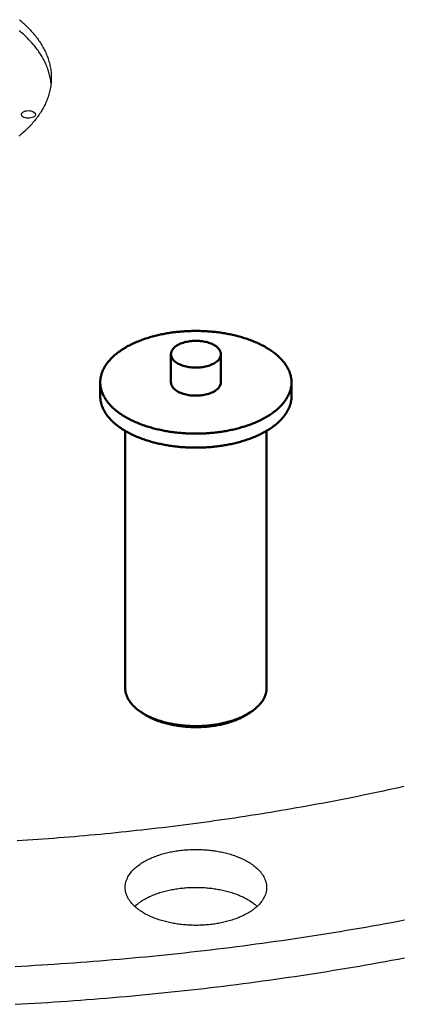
# Model space of a CAD drawing. Header units: millimetres. Extents: x 0 to 841, y 0 to 594.
# Tile 19 of 50: x 350 to 384, y 243 to 329. Entities that reach past the tile are written whole.
import ezdxf

# ---------------------------------------------------------------- set-up
doc = ezdxf.new("R2010")
doc.units = ezdxf.units.MM
doc.layers.add('FINA', color=7, linetype='CONTINUOUS', lineweight=25)
doc.layers.add('VIS', color=7, linetype='CONTINUOUS', lineweight=50)

msp = doc.modelspace()

# ---------------------------------------------------------------- linework, layer by layer
at = {"layer": 'FINA'}
for points in [[(350.207, 329.212), (350.299, 329.134), (350.39, 329.056), (350.48, 328.977), (350.57, 328.897), (350.658, 328.815), (350.745, 328.733), (350.832, 328.65), (350.917, 328.565), (351.002, 328.48), (351.085, 328.394), (351.167, 328.306), (351.248, 328.218), (351.328, 328.128), (351.407, 328.037), (351.484, 327.945), (351.56, 327.852), (351.635, 327.758), (351.708, 327.663), (351.78, 327.567), (351.85, 327.47), (351.919, 327.372), (351.986, 327.272), (352.052, 327.171), (352.115, 327.07), (352.178, 326.967), (352.238, 326.863), (352.296, 326.758), (352.353, 326.653), (352.407, 326.546), (352.46, 326.438), (352.51, 326.329), (352.558, 326.219), (352.604, 326.108), (352.648, 325.996), (352.69, 325.883), (352.729, 325.77), (352.765, 325.656), (352.799, 325.541), (352.831, 325.425), (352.86, 325.308), (352.887, 325.191), (352.91, 325.074), (352.931, 324.955), (352.95, 324.837), (352.965, 324.718), (352.978, 324.598), (352.988, 324.479), (352.995, 324.359), (352.999, 324.239), (353.001, 324.119)], [(352.977, 323.627), (352.964, 323.746), (352.948, 323.866), (352.929, 323.984), (352.908, 324.103), (352.884, 324.221), (352.857, 324.338), (352.827, 324.455), (352.795, 324.571), (352.761, 324.686), (352.724, 324.8), (352.684, 324.914), (352.642, 325.027), (352.598, 325.139), (352.552, 325.25), (352.503, 325.36), (352.452, 325.469), (352.399, 325.577), (352.345, 325.684), (352.288, 325.79), (352.229, 325.895), (352.168, 325.999), (352.106, 326.101), (352.041, 326.203), (351.975, 326.304), (351.908, 326.403), (351.839, 326.502), (351.768, 326.599), (351.696, 326.695), (351.622, 326.79), (351.547, 326.884), (351.47, 326.977), (351.393, 327.069), (351.314, 327.16), (351.233, 327.249), (351.152, 327.338), (351.069, 327.426), (350.986, 327.512), (350.901, 327.597), (350.815, 327.682), (350.728, 327.765), (350.641, 327.847), (350.552, 327.928), (350.462, 328.009), (350.372, 328.088), (350.28, 328.166), (350.188, 328.243)], [(353.001, 324.119), (352.999, 323.998), (352.995, 323.878), (352.988, 323.757), (352.978, 323.637), (352.965, 323.517), (352.949, 323.397), (352.931, 323.278), (352.909, 323.159), (352.885, 323.041), (352.859, 322.924), (352.829, 322.807), (352.797, 322.69), (352.763, 322.575), (352.726, 322.46), (352.686, 322.346), (352.645, 322.233), (352.6, 322.12), (352.554, 322.009), (352.505, 321.899), (352.454, 321.789), (352.401, 321.681), (352.346, 321.573), (352.289, 321.467), (352.23, 321.362), (352.17, 321.258), (352.107, 321.154), (352.043, 321.052), (351.976, 320.951), (351.909, 320.852), (351.839, 320.753), (351.768, 320.655), (351.696, 320.559), (351.622, 320.463), (351.547, 320.369), (351.47, 320.276), (351.392, 320.184), (351.313, 320.093), (351.232, 320.003), (351.151, 319.914), (351.068, 319.826), (350.984, 319.74), (350.899, 319.654), (350.813, 319.57), (350.726, 319.486), (350.638, 319.404), (350.549, 319.322), (350.459, 319.242), (350.368, 319.162), (350.276, 319.084), (350.184, 319.007)], [(350.376, 320.905), (350.417, 321.024), (350.509, 321.111), (350.622, 321.171), (350.743, 321.209), (350.869, 321.231), (350.996, 321.238), (351.123, 321.231), (351.249, 321.209), (351.37, 321.171), (351.483, 321.111), (351.575, 321.024), (351.616, 320.905)], [(351.434, 320.67), (351.322, 320.622), (351.204, 320.592), (351.084, 320.576), (350.962, 320.573), (350.84, 320.583), (350.721, 320.607), (350.606, 320.647), (350.5, 320.706), (350.414, 320.791), (350.376, 320.905)], [(351.616, 320.905), (351.608, 320.854), (351.588, 320.806), (351.557, 320.764), (351.52, 320.728), (351.479, 320.697), (351.434, 320.67)], [(374.067, 297.418), (374.064, 297.539), (374.055, 297.659), (374.04, 297.778), (374.019, 297.897), (373.993, 298.014), (373.961, 298.13), (373.924, 298.245), (373.882, 298.358), (373.835, 298.469), (373.784, 298.578), (373.728, 298.684), (373.669, 298.789), (373.605, 298.891), (373.538, 298.991), (373.468, 299.089), (373.395, 299.184), (373.318, 299.278), (373.239, 299.368), (373.158, 299.457), (373.074, 299.543), (372.988, 299.627), (372.9, 299.709), (372.81, 299.789), (372.718, 299.867), (372.624, 299.943), (372.529, 300.017), (372.433, 300.089), (372.335, 300.159), (372.235, 300.227), (372.135, 300.293), (372.033, 300.358), (371.931, 300.42), (371.827, 300.482), (371.722, 300.541), (371.617, 300.599), (371.51, 300.655), (371.403, 300.71), (371.295, 300.763), (371.186, 300.815), (371.077, 300.865), (370.967, 300.914), (370.856, 300.961), (370.745, 301.007), (370.633, 301.052), (370.521, 301.095), (370.408, 301.137), (370.295, 301.178), (370.181, 301.218), (370.067, 301.256), (369.952, 301.293), (369.837, 301.329), (369.722, 301.363), (369.607, 301.397), (369.491, 301.429), (369.374, 301.461), (369.258, 301.491), (369.141, 301.52), (369.024, 301.548), (368.906, 301.574), (368.789, 301.6), (368.671, 301.625), (368.553, 301.648), (368.435, 301.671), (368.316, 301.693), (368.198, 301.713), (368.079, 301.733), (367.96, 301.751), (367.841, 301.769), (367.722, 301.785), (367.602, 301.801), (367.483, 301.816), (367.363, 301.829), (367.243, 301.842), (367.124, 301.854), (367.004, 301.864), (366.884, 301.874), (366.764, 301.883), (366.643, 301.891), (366.523, 301.898), (366.403, 301.904), (366.283, 301.909), (366.162, 301.913), (366.042, 301.917), (365.922, 301.919), (365.801, 301.92), (365.681, 301.921), (365.561, 301.92), (365.44, 301.919), (365.32, 301.917), (365.199, 301.913), (365.079, 301.909), (364.959, 301.904), (364.839, 301.898), (364.718, 301.891), (364.598, 301.883), (364.478, 301.874), (364.358, 301.864), (364.238, 301.854), (364.119, 301.842), (363.999, 301.829), (363.879, 301.816), (363.76, 301.801), (363.64, 301.785), (363.521, 301.769), (363.402, 301.751), (363.283, 301.733), (363.164, 301.713), (363.046, 301.693), (362.927, 301.671), (362.809, 301.648), (362.691, 301.625), (362.573, 301.6), (362.455, 301.574), (362.338, 301.548), (362.221, 301.52), (362.104, 301.491), (361.988, 301.461), (361.871, 301.429), (361.755, 301.397), (361.64, 301.363), (361.524, 301.329), (361.41, 301.293), (361.295, 301.256), (361.181, 301.218), (361.067, 301.178), (360.954, 301.137), (360.841, 301.095), (360.729, 301.052), (360.617, 301.007), (360.506, 300.961), (360.395, 300.914), (360.285, 300.865), (360.176, 300.815), (360.067, 300.763), (359.959, 300.71), (359.852, 300.655), (359.745, 300.599), (359.64, 300.541), (359.535, 300.482), (359.431, 300.42), (359.329, 300.358), (359.227, 300.293), (359.126, 300.227), (359.027, 300.159), (358.929, 300.089), (358.833, 300.017), (358.737, 299.943), (358.644, 299.867), (358.552, 299.789), (358.462, 299.709), (358.374, 299.627), (358.288, 299.543), (358.204, 299.457), (358.122, 299.368), (358.043, 299.278), (357.967, 299.184), (357.894, 299.089), (357.823, 298.991), (357.756, 298.891), (357.693, 298.789), (357.633, 298.684), (357.578, 298.578), (357.526, 298.469), (357.48, 298.358), (357.438, 298.245), (357.401, 298.13), (357.369, 298.014), (357.343, 297.897), (357.322, 297.778), (357.307, 297.659), (357.298, 297.539), (357.295, 297.418)], [(367.869, 299.879), (367.857, 299.999), (367.824, 300.114), (367.773, 300.222), (367.707, 300.322), (367.629, 300.414), (367.542, 300.496), (367.448, 300.571), (367.349, 300.639), (367.246, 300.7), (367.139, 300.755), (367.03, 300.804), (366.918, 300.848), (366.805, 300.887), (366.69, 300.921), (366.573, 300.952), (366.456, 300.977), (366.338, 300.999), (366.219, 301.018), (366.1, 301.032), (365.981, 301.043), (365.861, 301.05), (365.741, 301.053), (365.621, 301.053), (365.501, 301.05), (365.381, 301.043), (365.262, 301.032), (365.142, 301.018), (365.024, 300.999), (364.906, 300.977), (364.789, 300.952), (364.672, 300.921), (364.557, 300.887), (364.444, 300.848), (364.332, 300.804), (364.223, 300.755), (364.116, 300.7), (364.013, 300.639), (363.913, 300.571), (363.82, 300.496), (363.733, 300.414), (363.655, 300.322), (363.589, 300.222), (363.537, 300.114), (363.505, 299.999), (363.493, 299.879)], [(363.493, 299.879), (363.505, 299.757), (363.539, 299.639), (363.593, 299.529), (363.662, 299.427), (363.743, 299.335), (363.833, 299.251), (363.929, 299.175), (364.032, 299.107), (364.138, 299.046), (364.248, 298.992), (364.361, 298.943), (364.476, 298.899), (364.593, 298.86), (364.711, 298.827), (364.83, 298.797), (364.95, 298.772), (365.071, 298.751), (365.193, 298.734), (365.315, 298.721), (365.438, 298.712), (365.561, 298.706), (365.683, 298.705), (365.806, 298.707), (365.929, 298.712), (366.052, 298.722), (366.174, 298.735), (366.295, 298.752), (366.416, 298.773), (366.537, 298.798), (366.656, 298.828), (366.774, 298.862), (366.891, 298.901), (367.005, 298.944), (367.118, 298.994), (367.228, 299.049)], [(363.493, 299.879), (363.493, 297.418)], [(367.228, 299.049), (367.334, 299.11), (367.435, 299.178), (367.532, 299.253), (367.621, 299.337), (367.701, 299.429), (367.77, 299.53), (367.823, 299.64), (367.857, 299.758), (367.869, 299.879)], [(367.869, 299.879), (367.869, 297.418)], [(357.295, 297.418), (357.298, 297.298), (357.307, 297.178), (357.322, 297.059), (357.343, 296.94), (357.369, 296.823), (357.401, 296.707), (357.438, 296.592), (357.48, 296.479), (357.526, 296.369), (357.578, 296.26), (357.633, 296.153), (357.693, 296.048), (357.756, 295.946), (357.823, 295.846), (357.893, 295.748), (357.967, 295.653), (358.043, 295.56), (358.122, 295.469), (358.203, 295.381), (358.287, 295.294), (358.373, 295.21), (358.461, 295.128), (358.551, 295.048), (358.643, 294.97), (358.736, 294.895), (358.832, 294.821), (358.928, 294.749), (359.026, 294.679), (359.125, 294.611), (359.226, 294.545), (359.327, 294.48), (359.43, 294.417), (359.534, 294.356), (359.638, 294.297), (359.744, 294.239), (359.85, 294.183), (359.957, 294.128), (360.065, 294.075), (360.174, 294.023), (360.283, 293.973), (360.393, 293.924), (360.504, 293.877), (360.615, 293.831), (360.727, 293.786), (360.839, 293.742), (360.952, 293.7), (361.065, 293.66), (361.179, 293.62), (361.293, 293.582), (361.407, 293.545), (361.522, 293.509), (361.637, 293.474), (361.753, 293.441), (361.869, 293.408), (361.985, 293.377), (362.101, 293.347), (362.218, 293.318), (362.335, 293.29), (362.453, 293.263), (362.57, 293.237), (362.688, 293.213), (362.806, 293.189), (362.924, 293.166), (363.042, 293.145), (363.161, 293.124), (363.28, 293.105), (363.399, 293.086), (363.518, 293.068), (363.637, 293.052), (363.756, 293.036), (363.876, 293.022), (363.995, 293.008), (364.115, 292.995), (364.235, 292.984), (364.355, 292.973), (364.474, 292.963), (364.594, 292.954), (364.715, 292.946), (364.835, 292.939), (364.955, 292.933), (365.075, 292.928), (365.195, 292.924), (365.316, 292.92), (365.436, 292.918), (365.556, 292.917), (365.677, 292.916), (365.797, 292.917), (365.917, 292.918), (366.038, 292.92), (366.158, 292.923), (366.278, 292.928), (366.398, 292.933), (366.519, 292.939), (366.639, 292.946), (366.759, 292.953), (366.879, 292.962), (366.999, 292.972), (367.119, 292.983), (367.238, 292.994), (367.358, 293.007), (367.478, 293.021), (367.597, 293.035), (367.716, 293.051), (367.836, 293.067), (367.955, 293.085), (368.074, 293.103), (368.192, 293.123), (368.311, 293.143), (368.429, 293.165), (368.548, 293.187), (368.666, 293.211), (368.783, 293.236), (368.901, 293.261), (369.018, 293.288), (369.135, 293.316), (369.252, 293.345), (369.369, 293.375), (369.485, 293.406), (369.601, 293.438), (369.716, 293.472), (369.832, 293.506), (369.947, 293.542), (370.061, 293.579), (370.175, 293.617), (370.289, 293.657), (370.402, 293.697), (370.515, 293.739), (370.627, 293.783), (370.739, 293.827), (370.85, 293.873), (370.961, 293.921), (371.071, 293.969), (371.18, 294.019), (371.289, 294.071), (371.397, 294.124), (371.504, 294.179), (371.611, 294.235)], [(357.295, 297.418), (357.295, 296.188)], [(363.493, 297.418), (363.505, 297.296), (363.539, 297.178), (363.593, 297.068), (363.662, 296.966), (363.743, 296.874), (363.833, 296.79), (363.929, 296.715), (364.032, 296.647), (364.138, 296.586), (364.248, 296.531), (364.361, 296.482), (364.476, 296.438), (364.593, 296.4), (364.711, 296.366), (364.83, 296.336), (364.95, 296.311), (365.071, 296.29), (365.193, 296.273), (365.315, 296.26), (365.438, 296.251), (365.561, 296.246), (365.683, 296.244), (365.806, 296.246), (365.929, 296.251), (366.052, 296.261), (366.174, 296.274), (366.295, 296.291), (366.416, 296.312), (366.537, 296.337), (366.656, 296.367), (366.774, 296.401), (366.891, 296.44), (367.005, 296.484), (367.118, 296.533), (367.228, 296.588)], [(367.228, 296.588), (367.334, 296.649), (367.435, 296.717), (367.532, 296.792), (367.621, 296.876), (367.701, 296.968), (367.77, 297.069), (367.823, 297.179), (367.857, 297.297), (367.869, 297.418)], [(371.611, 294.235), (371.716, 294.293), (371.821, 294.352), (371.925, 294.413), (372.028, 294.476), (372.13, 294.541), (372.231, 294.607), (372.33, 294.675), (372.428, 294.745), (372.525, 294.817), (372.621, 294.891), (372.714, 294.967), (372.806, 295.044), (372.897, 295.124), (372.985, 295.207), (373.071, 295.291), (373.155, 295.377), (373.237, 295.466), (373.316, 295.557), (373.393, 295.65), (373.466, 295.745), (373.537, 295.843), (373.604, 295.943), (373.668, 296.046), (373.727, 296.151), (373.783, 296.257), (373.835, 296.367), (373.882, 296.478), (373.924, 296.591), (373.961, 296.705), (373.993, 296.822), (374.019, 296.939), (374.04, 297.058), (374.055, 297.178), (374.064, 297.298), (374.067, 297.418)], [(374.067, 297.418), (374.067, 296.188)], [(357.295, 296.188), (357.298, 296.068), (357.307, 295.948), (357.322, 295.828), (357.343, 295.71), (357.369, 295.592), (357.401, 295.476), (357.438, 295.362), (357.48, 295.249), (357.526, 295.138), (357.578, 295.029), (357.633, 294.923), (357.693, 294.818), (357.756, 294.716), (357.823, 294.616), (357.893, 294.518), (357.967, 294.423), (358.043, 294.33), (358.122, 294.239), (358.203, 294.15), (358.287, 294.064), (358.373, 293.98), (358.461, 293.898), (358.551, 293.818), (358.643, 293.74), (358.736, 293.664), (358.832, 293.59), (358.928, 293.519), (359.026, 293.449), (359.125, 293.381), (359.226, 293.314), (359.327, 293.25), (359.43, 293.187), (359.534, 293.126), (359.638, 293.066), (359.744, 293.008), (359.85, 292.952), (359.957, 292.898), (360.065, 292.844), (360.174, 292.793), (360.283, 292.742), (360.393, 292.694), (360.504, 292.646), (360.615, 292.6), (360.727, 292.555), (360.839, 292.512), (360.952, 292.47), (361.065, 292.429), (361.179, 292.39), (361.293, 292.351), (361.407, 292.314), (361.522, 292.278), (361.637, 292.244), (361.753, 292.21), (361.869, 292.178), (361.985, 292.147), (362.101, 292.116), (362.218, 292.087), (362.335, 292.06), (362.453, 292.033), (362.57, 292.007), (362.688, 291.982), (362.806, 291.959), (362.924, 291.936), (363.042, 291.914), (363.161, 291.894), (363.28, 291.874), (363.399, 291.856), (363.518, 291.838), (363.637, 291.822), (363.756, 291.806), (363.876, 291.791), (363.995, 291.778), (364.115, 291.765), (364.235, 291.753), (364.355, 291.742), (364.474, 291.733), (364.594, 291.724), (364.715, 291.716), (364.835, 291.709), (364.955, 291.703), (365.075, 291.697), (365.195, 291.693), (365.316, 291.69), (365.436, 291.688), (365.556, 291.686), (365.677, 291.686), (365.797, 291.686), (365.917, 291.688), (366.038, 291.69), (366.158, 291.693), (366.278, 291.697), (366.398, 291.702), (366.519, 291.708), (366.639, 291.715), (366.759, 291.723), (366.879, 291.732), (366.999, 291.742), (367.119, 291.752), (367.238, 291.764), (367.358, 291.777), (367.478, 291.79), (367.597, 291.805), (367.716, 291.82), (367.836, 291.837), (367.955, 291.854), (368.074, 291.873), (368.192, 291.892), (368.311, 291.913), (368.429, 291.934), (368.548, 291.957), (368.666, 291.981), (368.783, 292.005), (368.901, 292.031), (369.018, 292.058), (369.135, 292.085), (369.252, 292.114), (369.369, 292.144), (369.485, 292.176), (369.601, 292.208), (369.716, 292.241), (369.832, 292.276), (369.947, 292.312), (370.061, 292.349), (370.175, 292.387), (370.289, 292.426), (370.402, 292.467), (370.515, 292.509), (370.627, 292.552), (370.739, 292.597), (370.85, 292.643), (370.961, 292.69), (371.071, 292.739), (371.18, 292.789), (371.289, 292.841), (371.397, 292.894), (371.504, 292.948), (371.611, 293.004)], [(371.611, 293.004), (371.716, 293.062), (371.821, 293.122), (371.925, 293.183), (372.028, 293.246), (372.13, 293.31), (372.231, 293.377), (372.33, 293.445), (372.428, 293.515), (372.525, 293.587), (372.621, 293.66), (372.714, 293.736), (372.806, 293.814), (372.897, 293.894), (372.985, 293.976), (373.071, 294.06), (373.155, 294.147), (373.237, 294.235), (373.316, 294.326), (373.393, 294.42), (373.466, 294.515), (373.537, 294.613), (373.604, 294.713), (373.668, 294.816), (373.727, 294.92), (373.783, 295.027), (373.835, 295.136), (373.882, 295.247), (373.924, 295.36), (373.961, 295.475), (373.993, 295.591), (374.019, 295.709), (374.04, 295.828), (374.055, 295.947), (374.064, 296.067), (374.067, 296.188)], [(359.483, 293.155), (359.483, 270.596)], [(371.879, 293.155), (371.879, 270.596)], [(359.483, 270.596), (359.487, 270.475), (359.499, 270.355), (359.519, 270.236), (359.547, 270.119), (359.582, 270.003), (359.624, 269.89), (359.672, 269.779), (359.727, 269.672), (359.787, 269.567), (359.852, 269.465), (359.921, 269.366), (359.995, 269.271), (360.073, 269.179), (360.154, 269.089), (360.239, 269.003), (360.326, 268.92), (360.417, 268.839), (360.509, 268.762), (360.604, 268.687), (360.701, 268.615), (360.799, 268.545), (360.9, 268.478)], [(370.462, 268.478), (370.562, 268.545), (370.661, 268.615), (370.758, 268.687), (370.853, 268.762), (370.945, 268.839), (371.035, 268.92), (371.123, 269.003), (371.207, 269.089), (371.289, 269.179), (371.367, 269.271), (371.44, 269.366), (371.51, 269.465), (371.575, 269.567), (371.635, 269.672), (371.69, 269.779), (371.738, 269.89), (371.78, 270.003), (371.815, 270.119), (371.843, 270.236), (371.863, 270.355), (371.875, 270.475), (371.879, 270.596)], [(360.9, 268.478), (361.002, 268.414), (361.105, 268.351), (361.21, 268.291), (361.316, 268.234), (361.423, 268.178), (361.531, 268.124), (361.64, 268.073), (361.75, 268.023), (361.86, 267.976), (361.972, 267.93), (362.084, 267.886), (362.197, 267.844), (362.311, 267.803), (362.425, 267.764), (362.54, 267.727), (362.655, 267.692), (362.771, 267.658), (362.887, 267.625), (363.004, 267.595), (363.121, 267.565), (363.238, 267.538), (363.356, 267.511), (363.474, 267.486), (363.592, 267.463), (363.711, 267.441), (363.83, 267.42), (363.949, 267.401), (364.068, 267.383), (364.187, 267.366), (364.307, 267.351), (364.427, 267.337), (364.547, 267.324), (364.667, 267.313), (364.787, 267.303), (364.907, 267.294), (365.028, 267.287), (365.148, 267.281), (365.269, 267.276), (365.389, 267.272), (365.51, 267.27), (365.631, 267.268), (365.751, 267.268), (365.872, 267.27), (365.992, 267.272), (366.113, 267.276), (366.233, 267.281), (366.354, 267.288), (366.474, 267.296), (366.594, 267.305), (366.715, 267.315), (366.835, 267.326), (366.955, 267.339), (367.074, 267.353), (367.194, 267.369), (367.314, 267.386), (367.433, 267.404), (367.552, 267.423), (367.671, 267.444), (367.789, 267.467), (367.907, 267.49), (368.025, 267.515), (368.143, 267.542), (368.26, 267.57), (368.377, 267.6), (368.494, 267.631), (368.61, 267.663), (368.726, 267.697), (368.841, 267.733), (368.955, 267.771), (369.07, 267.81), (369.183, 267.85), (369.296, 267.893), (369.408, 267.937), (369.52, 267.983), (369.63, 268.031), (369.74, 268.081), (369.849, 268.133), (369.957, 268.187), (370.064, 268.243)], [(361.125, 268.332), (360.9, 268.478)], [(361.016, 268.405), (361.034, 268.393), (361.052, 268.38), (361.07, 268.368), (361.088, 268.356), (361.107, 268.344), (361.125, 268.332)], [(361.125, 268.332), (361.227, 268.267), (361.331, 268.205), (361.436, 268.145), (361.543, 268.087), (361.65, 268.032), (361.759, 267.979), (361.869, 267.928), (361.98, 267.879), (362.091, 267.832), (362.204, 267.787), (362.317, 267.743), (362.43, 267.702), (362.545, 267.663), (362.66, 267.625), (362.776, 267.589), (362.892, 267.555), (363.008, 267.522), (363.125, 267.491), (363.243, 267.462), (363.361, 267.434), (363.479, 267.407), (363.597, 267.383), (363.716, 267.359), (363.835, 267.338), (363.955, 267.317), (364.074, 267.298), (364.194, 267.281), (364.314, 267.265), (364.434, 267.25), (364.554, 267.237), (364.675, 267.225), (364.796, 267.215), (364.916, 267.205), (365.037, 267.198), (365.158, 267.191), (365.279, 267.186), (365.4, 267.182), (365.521, 267.18), (365.642, 267.179), (365.763, 267.179), (365.884, 267.181), (366.005, 267.184), (366.126, 267.188), (366.247, 267.193), (366.368, 267.2), (366.489, 267.209), (366.61, 267.218), (366.73, 267.229), (366.851, 267.242), (366.971, 267.255), (367.091, 267.27), (367.211, 267.287), (367.331, 267.305), (367.45, 267.324), (367.569, 267.345), (367.688, 267.368), (367.807, 267.391), (367.925, 267.417), (368.044, 267.444), (368.161, 267.472), (368.279, 267.502), (368.395, 267.533), (368.512, 267.567), (368.628, 267.602), (368.743, 267.638), (368.858, 267.677), (368.972, 267.717), (369.086, 267.759), (369.199, 267.803), (369.311, 267.848), (369.422, 267.896), (369.532, 267.946), (369.642, 267.997), (369.75, 268.051), (369.858, 268.108)], [(369.858, 268.108), (369.922, 268.143), (369.986, 268.179), (370.05, 268.216), (370.113, 268.254), (370.175, 268.292), (370.237, 268.332)], [(370.064, 268.243), (370.131, 268.28), (370.199, 268.318), (370.265, 268.356), (370.332, 268.396), (370.397, 268.437), (370.462, 268.478)], [(370.237, 268.332), (370.462, 268.478)], [(370.237, 268.332), (370.255, 268.344), (370.274, 268.356), (370.292, 268.368), (370.31, 268.38), (370.328, 268.393), (370.346, 268.405)], [(350.018, 257.233), (350.473, 257.262), (350.929, 257.291), (351.385, 257.322), (351.841, 257.354), (352.296, 257.386), (352.752, 257.42), (353.208, 257.454), (353.663, 257.49), (354.118, 257.526), (354.574, 257.563), (355.029, 257.601), (355.484, 257.64), (355.939, 257.68), (356.394, 257.721), (356.849, 257.763), (357.304, 257.805), (357.758, 257.849), (358.213, 257.893), (358.668, 257.939), (359.122, 257.985), (359.576, 258.032), (360.031, 258.08), (360.485, 258.13), (360.939, 258.18), (361.393, 258.231), (361.847, 258.282), (362.301, 258.335), (362.754, 258.389), (363.208, 258.444), (363.661, 258.499), (364.114, 258.556), (364.568, 258.613), (365.021, 258.672), (365.474, 258.731), (365.926, 258.791), (366.379, 258.853), (366.832, 258.915), (367.284, 258.978), (367.736, 259.042), (368.188, 259.107), (368.641, 259.173), (369.092, 259.24), (369.544, 259.308), (369.996, 259.377), (370.447, 259.447), (370.898, 259.518), (371.35, 259.589), (371.801, 259.662), (372.251, 259.736), (372.702, 259.81), (373.153, 259.886), (373.603, 259.963), (374.053, 260.04), (374.503, 260.119), (374.953, 260.198), (375.403, 260.279), (375.852, 260.36), (376.301, 260.443), (376.75, 260.526), (377.199, 260.611), (377.648, 260.696), (378.097, 260.782), (378.545, 260.87), (378.993, 260.958), (379.441, 261.048), (379.889, 261.138), (380.337, 261.23), (380.784, 261.322), (381.231, 261.416), (381.678, 261.51), (382.125, 261.606), (382.571, 261.702), (383.017, 261.8), (383.464, 261.898), (383.909, 261.998)], [(350.018, 257.233), (350.473, 257.262), (350.929, 257.291), (351.385, 257.322), (351.841, 257.354), (352.296, 257.386), (352.752, 257.42), (353.208, 257.454), (353.663, 257.49), (354.118, 257.526), (354.574, 257.563), (355.029, 257.601), (355.484, 257.64), (355.939, 257.68), (356.394, 257.721), (356.849, 257.763), (357.304, 257.805), (357.758, 257.849), (358.213, 257.893), (358.668, 257.939), (359.122, 257.985), (359.576, 258.032), (360.031, 258.08), (360.485, 258.13), (360.939, 258.18), (361.393, 258.231), (361.847, 258.282), (362.301, 258.335), (362.754, 258.389), (363.208, 258.444), (363.661, 258.499), (364.114, 258.556), (364.568, 258.613), (365.021, 258.672), (365.474, 258.731), (365.926, 258.791), (366.379, 258.853), (366.832, 258.915), (367.284, 258.978), (367.736, 259.042), (368.188, 259.107), (368.641, 259.173), (369.092, 259.24), (369.544, 259.308), (369.996, 259.377), (370.447, 259.447), (370.898, 259.518), (371.35, 259.589), (371.801, 259.662), (372.251, 259.736), (372.702, 259.81), (373.153, 259.886), (373.603, 259.963), (374.053, 260.04), (374.503, 260.119), (374.953, 260.198), (375.403, 260.279), (375.852, 260.36), (376.301, 260.443), (376.75, 260.526), (377.199, 260.611), (377.648, 260.696), (378.097, 260.782), (378.545, 260.87), (378.993, 260.958), (379.441, 261.048), (379.889, 261.138), (380.337, 261.23), (380.784, 261.322), (381.231, 261.416), (381.678, 261.51), (382.125, 261.606), (382.571, 261.702), (383.017, 261.8), (383.464, 261.898), (383.909, 261.998)], [(359.483, 253.125), (359.487, 253.245), (359.499, 253.365), (359.519, 253.484), (359.547, 253.601), (359.581, 253.716), (359.623, 253.829), (359.672, 253.94), (359.726, 254.047), (359.785, 254.152), (359.85, 254.254), (359.92, 254.352), (359.993, 254.447), (360.071, 254.54), (360.152, 254.629), (360.236, 254.715), (360.324, 254.798), (360.413, 254.878), (360.506, 254.956), (360.6, 255.031), (360.697, 255.103), (360.795, 255.172), (360.895, 255.239), (360.997, 255.304), (361.1, 255.366), (361.205, 255.426), (361.31, 255.484), (361.417, 255.54), (361.525, 255.594), (361.634, 255.645), (361.744, 255.695), (361.854, 255.743), (361.966, 255.788), (362.078, 255.832), (362.191, 255.875), (362.304, 255.915), (362.419, 255.954), (362.533, 255.991), (362.648, 256.027), (362.764, 256.061), (362.88, 256.093), (362.996, 256.124), (363.113, 256.153), (363.231, 256.181), (363.348, 256.208), (363.466, 256.233), (363.584, 256.256), (363.703, 256.278), (363.821, 256.299), (363.94, 256.318), (364.06, 256.337), (364.179, 256.353), (364.298, 256.369), (364.418, 256.383), (364.538, 256.395), (364.658, 256.407), (364.778, 256.417), (364.898, 256.426), (365.018, 256.433), (365.139, 256.44), (365.259, 256.445), (365.38, 256.448), (365.5, 256.451), (365.621, 256.452), (365.741, 256.452), (365.862, 256.451), (365.982, 256.448), (366.103, 256.445), (366.223, 256.44), (366.343, 256.433), (366.464, 256.426), (366.584, 256.417), (366.704, 256.407), (366.824, 256.395), (366.944, 256.383), (367.063, 256.369), (367.183, 256.353), (367.302, 256.337), (367.421, 256.318), (367.54, 256.299), (367.659, 256.278), (367.778, 256.256), (367.896, 256.233), (368.014, 256.208), (368.131, 256.181), (368.249, 256.153), (368.365, 256.124), (368.482, 256.093), (368.598, 256.061), (368.714, 256.027), (368.829, 255.991), (368.943, 255.954), (369.057, 255.915), (369.171, 255.875), (369.284, 255.832), (369.396, 255.788), (369.507, 255.743), (369.618, 255.695), (369.728, 255.645), (369.837, 255.594), (369.945, 255.54), (370.052, 255.484), (370.157, 255.426), (370.262, 255.366), (370.365, 255.304), (370.467, 255.239), (370.567, 255.172), (370.665, 255.103), (370.762, 255.031), (370.856, 254.956), (370.949, 254.878), (371.038, 254.798), (371.126, 254.715), (371.21, 254.629), (371.291, 254.54), (371.368, 254.447), (371.442, 254.352), (371.512, 254.254), (371.576, 254.152), (371.636, 254.047), (371.69, 253.94), (371.739, 253.829), (371.78, 253.716), (371.815, 253.601), (371.843, 253.484), (371.863, 253.365), (371.875, 253.245), (371.879, 253.125)], [(370.064, 250.771), (369.957, 250.715), (369.849, 250.662), (369.74, 250.61), (369.63, 250.56), (369.52, 250.512), (369.408, 250.466), (369.296, 250.421), (369.183, 250.379), (369.069, 250.338), (368.955, 250.299), (368.84, 250.262), (368.725, 250.226), (368.61, 250.192), (368.493, 250.159), (368.377, 250.128), (368.26, 250.099), (368.142, 250.07), (368.025, 250.044), (367.907, 250.019), (367.788, 249.995), (367.67, 249.973), (367.551, 249.952), (367.432, 249.932), (367.313, 249.914), (367.193, 249.897), (367.074, 249.882), (366.954, 249.868), (366.834, 249.855), (366.714, 249.843), (366.594, 249.833), (366.473, 249.824), (366.353, 249.816), (366.232, 249.81), (366.112, 249.805), (365.991, 249.801), (365.871, 249.798), (365.75, 249.797), (365.629, 249.797), (365.509, 249.798), (365.388, 249.8), (365.267, 249.804), (365.147, 249.809), (365.026, 249.815), (364.906, 249.823), (364.786, 249.832), (364.665, 249.842), (364.545, 249.853), (364.425, 249.866), (364.306, 249.88), (364.186, 249.895), (364.066, 249.912), (363.947, 249.93), (363.828, 249.949), (363.709, 249.97), (363.59, 249.992), (363.472, 250.015), (363.354, 250.04), (363.236, 250.067), (363.119, 250.094), (363.002, 250.124), (362.885, 250.155), (362.769, 250.187), (362.653, 250.221), (362.538, 250.256), (362.423, 250.293), (362.309, 250.332), (362.195, 250.373), (362.082, 250.415), (361.97, 250.459), (361.858, 250.505), (361.748, 250.553), (361.638, 250.602), (361.529, 250.654), (361.42, 250.708), (361.313, 250.763), (361.208, 250.821), (361.103, 250.881), (361, 250.943), (360.898, 251.008), (360.798, 251.075), (360.699, 251.145), (360.602, 251.217), (360.508, 251.292), (360.415, 251.369), (360.325, 251.45), (360.238, 251.533), (360.153, 251.619), (360.072, 251.708), (359.994, 251.8), (359.921, 251.896), (359.851, 251.994), (359.786, 252.096), (359.726, 252.201), (359.672, 252.309), (359.624, 252.419), (359.582, 252.532), (359.547, 252.648), (359.519, 252.765), (359.499, 252.884), (359.487, 253.004), (359.483, 253.125)], [(360.31, 251.464), (360.4, 251.545), (360.492, 251.623), (360.587, 251.698), (360.683, 251.771), (360.782, 251.841), (360.882, 251.909), (360.984, 251.974), (361.087, 252.037), (361.192, 252.097), (361.298, 252.155), (361.405, 252.211), (361.513, 252.265), (361.622, 252.317), (361.732, 252.368), (361.843, 252.416), (361.955, 252.462), (362.067, 252.506), (362.18, 252.549), (362.294, 252.59), (362.408, 252.629), (362.523, 252.666), (362.639, 252.702), (362.755, 252.736), (362.871, 252.769), (362.988, 252.8), (363.105, 252.829), (363.223, 252.857), (363.341, 252.884), (363.459, 252.909), (363.578, 252.933), (363.696, 252.955), (363.816, 252.976), (363.935, 252.996), (364.054, 253.014), (364.174, 253.031), (364.294, 253.046), (364.414, 253.06), (364.534, 253.073), (364.655, 253.084), (364.775, 253.095), (364.896, 253.104), (365.016, 253.111), (365.137, 253.118), (365.258, 253.123), (365.379, 253.126), (365.5, 253.129), (365.62, 253.13), (365.741, 253.13), (365.862, 253.129), (365.983, 253.126), (366.104, 253.123), (366.225, 253.118), (366.346, 253.111), (366.466, 253.104), (366.587, 253.095), (366.707, 253.084), (366.828, 253.073), (366.948, 253.06), (367.068, 253.046), (367.188, 253.031), (367.307, 253.014), (367.427, 252.996), (367.546, 252.976), (367.665, 252.955), (367.784, 252.933), (367.903, 252.909), (368.021, 252.884), (368.139, 252.857), (368.257, 252.829), (368.374, 252.8), (368.491, 252.769), (368.607, 252.736), (368.723, 252.702), (368.839, 252.666), (368.953, 252.629), (369.068, 252.59), (369.182, 252.549), (369.295, 252.506), (369.407, 252.462), (369.519, 252.416), (369.63, 252.368), (369.74, 252.317), (369.849, 252.265), (369.957, 252.211), (370.064, 252.155), (370.17, 252.097), (370.275, 252.037), (370.378, 251.974), (370.48, 251.909), (370.58, 251.841), (370.679, 251.771), (370.775, 251.698), (370.87, 251.623), (370.962, 251.545), (371.052, 251.464)], [(371.879, 253.125), (371.875, 253), (371.862, 252.876), (371.84, 252.753), (371.811, 252.632), (371.773, 252.513), (371.729, 252.396), (371.677, 252.283), (371.62, 252.172), (371.556, 252.064), (371.487, 251.96), (371.414, 251.86), (371.336, 251.762), (371.254, 251.668), (371.168, 251.577), (371.08, 251.49), (370.988, 251.405), (370.893, 251.324), (370.796, 251.245), (370.697, 251.17), (370.596, 251.097), (370.492, 251.027), (370.388, 250.959), (370.281, 250.894), (370.173, 250.832), (370.064, 250.771)], [(349.83, 246.197), (350.402, 246.228), (350.975, 246.26), (351.547, 246.293), (352.12, 246.328), (352.692, 246.364), (353.264, 246.401), (353.836, 246.439), (354.409, 246.479), (354.981, 246.519), (355.552, 246.561), (356.124, 246.605), (356.696, 246.649), (357.268, 246.695), (357.839, 246.742), (358.41, 246.79), (358.982, 246.839), (359.553, 246.89), (360.124, 246.942), (360.695, 246.995), (361.266, 247.049), (361.837, 247.105), (362.407, 247.162), (362.978, 247.22), (363.548, 247.279), (364.118, 247.34), (364.688, 247.402), (365.258, 247.465), (365.828, 247.53), (366.398, 247.595), (366.967, 247.662), (367.537, 247.73), (368.106, 247.8), (368.675, 247.87), (369.244, 247.942), (369.813, 248.016), (370.381, 248.09), (370.95, 248.166), (371.518, 248.243), (372.086, 248.322), (372.654, 248.401), (373.222, 248.482), (373.789, 248.564), (374.356, 248.648), (374.923, 248.733), (375.49, 248.819), (376.057, 248.906), (376.624, 248.995), (377.19, 249.085), (377.756, 249.176), (378.322, 249.269), (378.888, 249.363), (379.453, 249.458), (380.018, 249.555), (380.583, 249.653), (381.148, 249.752), (381.713, 249.853), (382.277, 249.955), (382.841, 250.058), (383.405, 250.162), (383.969, 250.268)], [(349.83, 242.875), (350.402, 242.906), (350.975, 242.938), (351.547, 242.971), (352.12, 243.006), (352.692, 243.042), (353.264, 243.079), (353.836, 243.117), (354.409, 243.157), (354.981, 243.197), (355.552, 243.239), (356.124, 243.283), (356.696, 243.327), (357.268, 243.373), (357.839, 243.42), (358.41, 243.468), (358.982, 243.517), (359.553, 243.568), (360.124, 243.62), (360.695, 243.673), (361.266, 243.727), (361.837, 243.783), (362.407, 243.84), (362.978, 243.898), (363.548, 243.957), (364.118, 244.018), (364.688, 244.08), (365.258, 244.143), (365.828, 244.207), (366.398, 244.273), (366.967, 244.34), (367.537, 244.408), (368.106, 244.478), (368.675, 244.548), (369.244, 244.62), (369.813, 244.694), (370.381, 244.768), (370.95, 244.844), (371.518, 244.921), (372.086, 245), (372.654, 245.079), (373.222, 245.16), (373.789, 245.242), (374.356, 245.326), (374.923, 245.411), (375.49, 245.497), (376.057, 245.584), (376.624, 245.673), (377.19, 245.763), (377.756, 245.854), (378.322, 245.947), (378.888, 246.041), (379.453, 246.136), (380.018, 246.233), (380.583, 246.331), (381.148, 246.43), (381.713, 246.531), (382.277, 246.633), (382.841, 246.736), (383.405, 246.84), (383.969, 246.946)]]:
    msp.add_lwpolyline(points, dxfattribs=at)
at = {"layer": 'VIS'}
for points in [[(374.067, 297.418), (374.064, 297.539), (374.055, 297.659), (374.04, 297.778), (374.019, 297.897), (373.993, 298.014), (373.961, 298.13), (373.924, 298.245), (373.882, 298.358), (373.835, 298.469), (373.784, 298.578), (373.728, 298.684), (373.669, 298.789), (373.605, 298.891), (373.538, 298.991), (373.468, 299.089), (373.395, 299.184), (373.318, 299.278), (373.239, 299.368), (373.158, 299.457), (373.074, 299.543), (372.988, 299.627), (372.9, 299.709), (372.81, 299.789), (372.718, 299.867), (372.624, 299.943), (372.529, 300.017), (372.433, 300.089), (372.335, 300.159), (372.235, 300.227), (372.135, 300.293), (372.033, 300.358), (371.931, 300.42), (371.827, 300.482), (371.722, 300.541), (371.617, 300.599), (371.51, 300.655), (371.403, 300.71), (371.295, 300.763), (371.186, 300.815), (371.077, 300.865), (370.967, 300.914), (370.856, 300.961), (370.745, 301.007), (370.633, 301.052), (370.521, 301.095), (370.408, 301.137), (370.295, 301.178), (370.181, 301.218), (370.067, 301.256), (369.952, 301.293), (369.837, 301.329), (369.722, 301.363), (369.607, 301.397), (369.491, 301.429), (369.374, 301.461), (369.258, 301.491), (369.141, 301.52), (369.024, 301.548), (368.906, 301.574), (368.789, 301.6), (368.671, 301.625), (368.553, 301.648), (368.435, 301.671), (368.316, 301.693), (368.198, 301.713), (368.079, 301.733), (367.96, 301.751), (367.841, 301.769), (367.722, 301.785), (367.602, 301.801), (367.483, 301.816), (367.363, 301.829), (367.243, 301.842), (367.124, 301.854), (367.004, 301.864), (366.884, 301.874), (366.764, 301.883), (366.643, 301.891), (366.523, 301.898), (366.403, 301.904), (366.283, 301.909), (366.162, 301.913), (366.042, 301.917), (365.922, 301.919), (365.801, 301.92), (365.681, 301.921), (365.561, 301.92), (365.44, 301.919), (365.32, 301.917), (365.199, 301.913), (365.079, 301.909), (364.959, 301.904), (364.839, 301.898), (364.718, 301.891), (364.598, 301.883), (364.478, 301.874), (364.358, 301.864), (364.238, 301.854), (364.119, 301.842), (363.999, 301.829), (363.879, 301.816), (363.76, 301.801), (363.64, 301.785), (363.521, 301.769), (363.402, 301.751), (363.283, 301.733), (363.164, 301.713), (363.046, 301.693), (362.927, 301.671), (362.809, 301.648), (362.691, 301.625), (362.573, 301.6), (362.455, 301.574), (362.338, 301.548), (362.221, 301.52), (362.104, 301.491), (361.988, 301.461), (361.871, 301.429), (361.755, 301.397), (361.64, 301.363), (361.524, 301.329), (361.41, 301.293), (361.295, 301.256), (361.181, 301.218), (361.067, 301.178), (360.954, 301.137), (360.841, 301.095), (360.729, 301.052), (360.617, 301.007), (360.506, 300.961), (360.395, 300.914), (360.285, 300.865), (360.176, 300.815), (360.067, 300.763), (359.959, 300.71), (359.852, 300.655), (359.745, 300.599), (359.64, 300.541), (359.535, 300.482), (359.431, 300.42), (359.329, 300.358), (359.227, 300.293), (359.126, 300.227), (359.027, 300.159), (358.929, 300.089), (358.833, 300.017), (358.737, 299.943), (358.644, 299.867), (358.552, 299.789), (358.462, 299.709), (358.374, 299.627), (358.288, 299.543), (358.204, 299.457), (358.122, 299.368), (358.043, 299.278), (357.967, 299.184), (357.894, 299.089), (357.823, 298.991), (357.756, 298.891), (357.693, 298.789), (357.633, 298.684), (357.578, 298.578), (357.526, 298.469), (357.48, 298.358), (357.438, 298.245), (357.401, 298.13), (357.369, 298.014), (357.343, 297.897), (357.322, 297.778), (357.307, 297.659), (357.298, 297.539), (357.295, 297.418)], [(367.869, 299.879), (367.857, 299.999), (367.824, 300.114), (367.773, 300.222), (367.707, 300.322), (367.629, 300.414), (367.542, 300.496), (367.448, 300.571), (367.349, 300.639), (367.246, 300.7), (367.139, 300.755), (367.03, 300.804), (366.918, 300.848), (366.805, 300.887), (366.69, 300.921), (366.573, 300.952), (366.456, 300.977), (366.338, 300.999), (366.219, 301.018), (366.1, 301.032), (365.981, 301.043), (365.861, 301.05), (365.741, 301.053), (365.621, 301.053), (365.501, 301.05), (365.381, 301.043), (365.262, 301.032), (365.142, 301.018), (365.024, 300.999), (364.906, 300.977), (364.789, 300.952), (364.672, 300.921), (364.557, 300.887), (364.444, 300.848), (364.332, 300.804), (364.223, 300.755), (364.116, 300.7), (364.013, 300.639), (363.913, 300.571), (363.82, 300.496), (363.733, 300.414), (363.655, 300.322), (363.589, 300.222), (363.537, 300.114), (363.505, 299.999), (363.493, 299.879)], [(363.493, 299.879), (363.505, 299.757), (363.539, 299.639), (363.593, 299.529), (363.662, 299.427), (363.743, 299.335), (363.833, 299.251), (363.929, 299.175), (364.032, 299.107), (364.138, 299.046), (364.248, 298.992), (364.361, 298.943), (364.476, 298.899), (364.593, 298.86), (364.711, 298.827), (364.83, 298.797), (364.95, 298.772), (365.071, 298.751), (365.193, 298.734), (365.315, 298.721), (365.438, 298.712), (365.561, 298.706), (365.683, 298.705), (365.806, 298.707), (365.929, 298.712), (366.052, 298.722), (366.174, 298.735), (366.295, 298.752), (366.416, 298.773), (366.537, 298.798), (366.656, 298.828), (366.774, 298.862), (366.891, 298.901), (367.005, 298.944), (367.118, 298.994), (367.228, 299.049)], [(363.493, 299.879), (363.493, 297.418)], [(367.228, 299.049), (367.334, 299.11), (367.435, 299.178), (367.532, 299.253), (367.621, 299.337), (367.701, 299.429), (367.77, 299.53), (367.823, 299.64), (367.857, 299.758), (367.869, 299.879)], [(367.869, 299.879), (367.869, 297.418)], [(357.295, 297.418), (357.298, 297.298), (357.307, 297.178), (357.322, 297.059), (357.343, 296.94), (357.369, 296.823), (357.401, 296.707), (357.438, 296.592), (357.48, 296.479), (357.526, 296.369), (357.578, 296.26), (357.633, 296.153), (357.693, 296.048), (357.756, 295.946), (357.823, 295.846), (357.893, 295.748), (357.967, 295.653), (358.043, 295.56), (358.122, 295.469), (358.203, 295.381), (358.287, 295.294), (358.373, 295.21), (358.461, 295.128), (358.551, 295.048), (358.643, 294.97), (358.736, 294.895), (358.832, 294.821), (358.928, 294.749), (359.026, 294.679), (359.125, 294.611), (359.226, 294.545), (359.327, 294.48), (359.43, 294.417), (359.534, 294.356), (359.638, 294.297), (359.744, 294.239), (359.85, 294.183), (359.957, 294.128), (360.065, 294.075), (360.174, 294.023), (360.283, 293.973), (360.393, 293.924), (360.504, 293.877), (360.615, 293.831), (360.727, 293.786), (360.839, 293.742), (360.952, 293.7), (361.065, 293.66), (361.179, 293.62), (361.293, 293.582), (361.407, 293.545), (361.522, 293.509), (361.637, 293.474), (361.753, 293.441), (361.869, 293.408), (361.985, 293.377), (362.101, 293.347), (362.218, 293.318), (362.335, 293.29), (362.453, 293.263), (362.57, 293.237), (362.688, 293.213), (362.806, 293.189), (362.924, 293.166), (363.042, 293.145), (363.161, 293.124), (363.28, 293.105), (363.399, 293.086), (363.518, 293.068), (363.637, 293.052), (363.756, 293.036), (363.876, 293.022), (363.995, 293.008), (364.115, 292.995), (364.235, 292.984), (364.355, 292.973), (364.474, 292.963), (364.594, 292.954), (364.715, 292.946), (364.835, 292.939), (364.955, 292.933), (365.075, 292.928), (365.195, 292.924), (365.316, 292.92), (365.436, 292.918), (365.556, 292.917), (365.677, 292.916), (365.797, 292.917), (365.917, 292.918), (366.038, 292.92), (366.158, 292.923), (366.278, 292.928), (366.398, 292.933), (366.519, 292.939), (366.639, 292.946), (366.759, 292.953), (366.879, 292.962), (366.999, 292.972), (367.119, 292.983), (367.238, 292.994), (367.358, 293.007), (367.478, 293.021), (367.597, 293.035), (367.716, 293.051), (367.836, 293.067), (367.955, 293.085), (368.074, 293.103), (368.192, 293.123), (368.311, 293.143), (368.429, 293.165), (368.548, 293.187), (368.666, 293.211), (368.783, 293.236), (368.901, 293.261), (369.018, 293.288), (369.135, 293.316), (369.252, 293.345), (369.369, 293.375), (369.485, 293.406), (369.601, 293.438), (369.716, 293.472), (369.832, 293.506), (369.947, 293.542), (370.061, 293.579), (370.175, 293.617), (370.289, 293.657), (370.402, 293.697), (370.515, 293.739), (370.627, 293.783), (370.739, 293.827), (370.85, 293.873), (370.961, 293.921), (371.071, 293.969), (371.18, 294.019), (371.289, 294.071), (371.397, 294.124), (371.504, 294.179), (371.611, 294.235)], [(357.295, 297.418), (357.295, 296.188)], [(363.493, 297.418), (363.505, 297.296), (363.539, 297.178), (363.593, 297.068), (363.662, 296.966), (363.743, 296.874), (363.833, 296.79), (363.929, 296.715), (364.032, 296.647), (364.138, 296.586), (364.248, 296.531), (364.361, 296.482), (364.476, 296.438), (364.593, 296.4), (364.711, 296.366), (364.83, 296.336), (364.95, 296.311), (365.071, 296.29), (365.193, 296.273), (365.315, 296.26), (365.438, 296.251), (365.561, 296.246), (365.683, 296.244), (365.806, 296.246), (365.929, 296.251), (366.052, 296.261), (366.174, 296.274), (366.295, 296.291), (366.416, 296.312), (366.537, 296.337), (366.656, 296.367), (366.774, 296.401), (366.891, 296.44), (367.005, 296.484), (367.118, 296.533), (367.228, 296.588)], [(367.228, 296.588), (367.334, 296.649), (367.435, 296.717), (367.532, 296.792), (367.621, 296.876), (367.701, 296.968), (367.77, 297.069), (367.823, 297.179), (367.857, 297.297), (367.869, 297.418)], [(371.611, 294.235), (371.716, 294.293), (371.821, 294.352), (371.925, 294.413), (372.028, 294.476), (372.13, 294.541), (372.231, 294.607), (372.33, 294.675), (372.428, 294.745), (372.525, 294.817), (372.621, 294.891), (372.714, 294.967), (372.806, 295.044), (372.897, 295.124), (372.985, 295.207), (373.071, 295.291), (373.155, 295.377), (373.237, 295.466), (373.316, 295.557), (373.393, 295.65), (373.466, 295.745), (373.537, 295.843), (373.604, 295.943), (373.668, 296.046), (373.727, 296.151), (373.783, 296.257), (373.835, 296.367), (373.882, 296.478), (373.924, 296.591), (373.961, 296.705), (373.993, 296.822), (374.019, 296.939), (374.04, 297.058), (374.055, 297.178), (374.064, 297.298), (374.067, 297.418)], [(374.067, 297.418), (374.067, 296.188)], [(357.295, 296.188), (357.298, 296.068), (357.307, 295.948), (357.322, 295.828), (357.343, 295.71), (357.369, 295.592), (357.401, 295.476), (357.438, 295.362), (357.48, 295.249), (357.526, 295.138), (357.578, 295.029), (357.633, 294.923), (357.693, 294.818), (357.756, 294.716), (357.823, 294.616), (357.893, 294.518), (357.967, 294.423), (358.043, 294.33), (358.122, 294.239), (358.203, 294.15), (358.287, 294.064), (358.373, 293.98), (358.461, 293.898), (358.551, 293.818), (358.643, 293.74), (358.736, 293.664), (358.832, 293.59), (358.928, 293.519), (359.026, 293.449), (359.125, 293.381), (359.226, 293.314), (359.327, 293.25), (359.43, 293.187), (359.534, 293.126), (359.638, 293.066), (359.744, 293.008), (359.85, 292.952), (359.957, 292.898), (360.065, 292.844), (360.174, 292.793), (360.283, 292.742), (360.393, 292.694), (360.504, 292.646), (360.615, 292.6), (360.727, 292.555), (360.839, 292.512), (360.952, 292.47), (361.065, 292.429), (361.179, 292.39), (361.293, 292.351), (361.407, 292.314), (361.522, 292.278), (361.637, 292.244), (361.753, 292.21), (361.869, 292.178), (361.985, 292.147), (362.101, 292.116), (362.218, 292.087), (362.335, 292.06), (362.453, 292.033), (362.57, 292.007), (362.688, 291.982), (362.806, 291.959), (362.924, 291.936), (363.042, 291.914), (363.161, 291.894), (363.28, 291.874), (363.399, 291.856), (363.518, 291.838), (363.637, 291.822), (363.756, 291.806), (363.876, 291.791), (363.995, 291.778), (364.115, 291.765), (364.235, 291.753), (364.355, 291.742), (364.474, 291.733), (364.594, 291.724), (364.715, 291.716), (364.835, 291.709), (364.955, 291.703), (365.075, 291.697), (365.195, 291.693), (365.316, 291.69), (365.436, 291.688), (365.556, 291.686), (365.677, 291.686), (365.797, 291.686), (365.917, 291.688), (366.038, 291.69), (366.158, 291.693), (366.278, 291.697), (366.398, 291.702), (366.519, 291.708), (366.639, 291.715), (366.759, 291.723), (366.879, 291.732), (366.999, 291.742), (367.119, 291.752), (367.238, 291.764), (367.358, 291.777), (367.478, 291.79), (367.597, 291.805), (367.716, 291.82), (367.836, 291.837), (367.955, 291.854), (368.074, 291.873), (368.192, 291.892), (368.311, 291.913), (368.429, 291.934), (368.548, 291.957), (368.666, 291.981), (368.783, 292.005), (368.901, 292.031), (369.018, 292.058), (369.135, 292.085), (369.252, 292.114), (369.369, 292.144), (369.485, 292.176), (369.601, 292.208), (369.716, 292.241), (369.832, 292.276), (369.947, 292.312), (370.061, 292.349), (370.175, 292.387), (370.289, 292.426), (370.402, 292.467), (370.515, 292.509), (370.627, 292.552), (370.739, 292.597), (370.85, 292.643), (370.961, 292.69), (371.071, 292.739), (371.18, 292.789), (371.289, 292.841), (371.397, 292.894), (371.504, 292.948), (371.611, 293.004)], [(371.611, 293.004), (371.716, 293.062), (371.821, 293.122), (371.925, 293.183), (372.028, 293.246), (372.13, 293.31), (372.231, 293.377), (372.33, 293.445), (372.428, 293.515), (372.525, 293.587), (372.621, 293.66), (372.714, 293.736), (372.806, 293.814), (372.897, 293.894), (372.985, 293.976), (373.071, 294.06), (373.155, 294.147), (373.237, 294.235), (373.316, 294.326), (373.393, 294.42), (373.466, 294.515), (373.537, 294.613), (373.604, 294.713), (373.668, 294.816), (373.727, 294.92), (373.783, 295.027), (373.835, 295.136), (373.882, 295.247), (373.924, 295.36), (373.961, 295.475), (373.993, 295.591), (374.019, 295.709), (374.04, 295.828), (374.055, 295.947), (374.064, 296.067), (374.067, 296.188)], [(359.483, 293.155), (359.483, 270.596)], [(371.879, 293.155), (371.879, 270.596)], [(359.483, 270.596), (359.487, 270.475), (359.499, 270.355), (359.519, 270.236), (359.547, 270.119), (359.582, 270.003), (359.624, 269.89), (359.672, 269.779), (359.727, 269.672), (359.787, 269.567), (359.852, 269.465), (359.921, 269.366), (359.995, 269.271), (360.073, 269.179), (360.154, 269.089), (360.239, 269.003), (360.326, 268.92), (360.417, 268.839), (360.509, 268.762), (360.604, 268.687), (360.701, 268.615), (360.799, 268.545), (360.9, 268.478)], [(370.462, 268.478), (370.562, 268.545), (370.661, 268.615), (370.758, 268.687), (370.853, 268.762), (370.945, 268.839), (371.035, 268.92), (371.123, 269.003), (371.207, 269.089), (371.289, 269.179), (371.367, 269.271), (371.44, 269.366), (371.51, 269.465), (371.575, 269.567), (371.635, 269.672), (371.69, 269.779), (371.738, 269.89), (371.78, 270.003), (371.815, 270.119), (371.843, 270.236), (371.863, 270.355), (371.875, 270.475), (371.879, 270.596)], [(360.9, 268.478), (361.002, 268.414), (361.105, 268.351), (361.21, 268.291), (361.316, 268.234), (361.423, 268.178), (361.531, 268.124), (361.64, 268.073), (361.75, 268.023), (361.86, 267.976), (361.972, 267.93), (362.084, 267.886), (362.197, 267.844), (362.311, 267.803), (362.425, 267.764), (362.54, 267.727), (362.655, 267.692), (362.771, 267.658), (362.887, 267.625), (363.004, 267.595), (363.121, 267.565), (363.238, 267.538), (363.356, 267.511), (363.474, 267.486), (363.592, 267.463), (363.711, 267.441), (363.83, 267.42), (363.949, 267.401), (364.068, 267.383), (364.187, 267.366), (364.307, 267.351), (364.427, 267.337), (364.547, 267.324), (364.667, 267.313), (364.787, 267.303), (364.907, 267.294), (365.028, 267.287), (365.148, 267.281), (365.269, 267.276), (365.389, 267.272), (365.51, 267.27), (365.631, 267.268), (365.751, 267.268), (365.872, 267.27), (365.992, 267.272), (366.113, 267.276), (366.233, 267.281), (366.354, 267.288), (366.474, 267.296), (366.594, 267.305), (366.715, 267.315), (366.835, 267.326), (366.955, 267.339), (367.074, 267.353), (367.194, 267.369), (367.314, 267.386), (367.433, 267.404), (367.552, 267.423), (367.671, 267.444), (367.789, 267.467), (367.907, 267.49), (368.025, 267.515), (368.143, 267.542), (368.26, 267.57), (368.377, 267.6), (368.494, 267.631), (368.61, 267.663), (368.726, 267.697), (368.841, 267.733), (368.955, 267.771), (369.07, 267.81), (369.183, 267.85), (369.296, 267.893), (369.408, 267.937), (369.52, 267.983), (369.63, 268.031), (369.74, 268.081), (369.849, 268.133), (369.957, 268.187), (370.064, 268.243)], [(361.125, 268.332), (360.9, 268.478)], [(361.016, 268.405), (361.034, 268.393), (361.052, 268.38), (361.07, 268.368), (361.088, 268.356), (361.107, 268.344), (361.125, 268.332)], [(361.125, 268.332), (361.227, 268.267), (361.331, 268.205), (361.436, 268.145), (361.543, 268.087), (361.65, 268.032), (361.759, 267.979), (361.869, 267.928), (361.98, 267.879), (362.091, 267.832), (362.204, 267.787), (362.317, 267.743), (362.43, 267.702), (362.545, 267.663), (362.66, 267.625), (362.776, 267.589), (362.892, 267.555), (363.008, 267.522), (363.125, 267.491), (363.243, 267.462), (363.361, 267.434), (363.479, 267.407), (363.597, 267.383), (363.716, 267.359), (363.835, 267.338), (363.955, 267.317), (364.074, 267.298), (364.194, 267.281), (364.314, 267.265), (364.434, 267.25), (364.554, 267.237), (364.675, 267.225), (364.796, 267.215), (364.916, 267.205), (365.037, 267.198), (365.158, 267.191), (365.279, 267.186), (365.4, 267.182), (365.521, 267.18), (365.642, 267.179), (365.763, 267.179), (365.884, 267.181), (366.005, 267.184), (366.126, 267.188), (366.247, 267.193), (366.368, 267.2), (366.489, 267.209), (366.61, 267.218), (366.73, 267.229), (366.851, 267.242), (366.971, 267.255), (367.091, 267.27), (367.211, 267.287), (367.331, 267.305), (367.45, 267.324), (367.569, 267.345), (367.688, 267.368), (367.807, 267.391), (367.925, 267.417), (368.044, 267.444), (368.161, 267.472), (368.279, 267.502), (368.395, 267.533), (368.512, 267.567), (368.628, 267.602), (368.743, 267.638), (368.858, 267.677), (368.972, 267.717), (369.086, 267.759), (369.199, 267.803), (369.311, 267.848), (369.422, 267.896), (369.532, 267.946), (369.642, 267.997), (369.75, 268.051), (369.858, 268.108)], [(369.858, 268.108), (369.922, 268.143), (369.986, 268.179), (370.05, 268.216), (370.113, 268.254), (370.175, 268.292), (370.237, 268.332)], [(370.064, 268.243), (370.131, 268.28), (370.199, 268.318), (370.265, 268.356), (370.332, 268.396), (370.397, 268.437), (370.462, 268.478)], [(370.237, 268.332), (370.462, 268.478)], [(370.237, 268.332), (370.255, 268.344), (370.274, 268.356), (370.292, 268.368), (370.31, 268.38), (370.328, 268.393), (370.346, 268.405)]]:
    msp.add_lwpolyline(points, dxfattribs=at)

doc.saveas('drawing.dxf')
